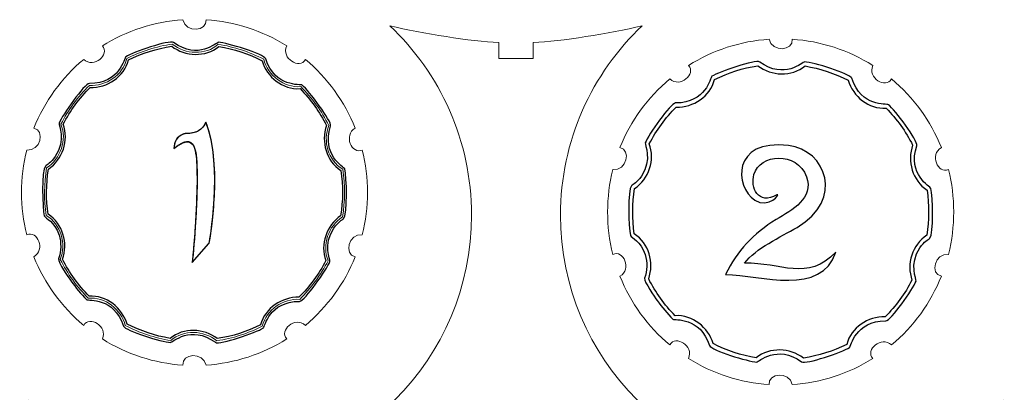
# Model space of a CAD drawing. Header units: millimetres. Extents: x -642 to 704, y -539 to 529.
# Tile 20 of 42: x -110 to -24, y -172 to -140. Entities that reach past the tile are written whole.
import ezdxf

# ---------------------------------------------------------------- set-up
doc = ezdxf.new("R2010")
doc.units = ezdxf.units.MM
doc.header["$MEASUREMENT"] = 0
doc.layers.add('Layer 1', color=7, linetype='Continuous')

msp = doc.modelspace()

# ---------------------------------------------------------------- linework, layer by layer
at = {"layer": 'Layer 1', "color": 1, "lineweight": 9}
for points, knots in [([(-104.0143, -166.1135), (-105.9246, -164.5209), (-107.4093, -162.4771), (-108.3338, -160.1682), (-108.3338, -160.1682), (-107.286, -159.5818), (-108.034, -157.8313), (-108.9515, -158.2671), (-108.9515, -158.2671), (-109.5608, -155.8558), (-109.5606, -153.3296), (-108.9515, -150.9183), (-108.9515, -150.9183), (-107.7547, -151.0602), (-107.3391, -149.2032), (-108.3338, -149.0172), (-108.3338, -149.0172), (-107.4094, -146.7083), (-105.9244, -144.6647), (-104.0143, -143.0719), (-104.0143, -143.0719), (-103.1327, -143.8871), (-101.6992, -142.6348), (-102.3971, -141.897), (-102.3971, -141.897), (-100.2921, -140.5723), (-97.8895, -139.7918), (-95.4079, -139.626), (-95.4079, -139.626), (-95.1741, -140.8037), (-93.278, -140.6334), (-93.4091, -139.626), (-93.4091, -139.626), (-90.9275, -139.7916), (-88.525, -140.5725), (-86.4199, -141.897), (-86.4199, -141.897), (-86.9229, -142.9871), (-85.2888, -143.9638), (-84.8027, -143.0719), (-84.8027, -143.0719), (-82.8924, -144.6645), (-81.4077, -146.7083), (-80.4832, -149.0172), (-80.4832, -149.0172), (-81.531, -149.6036), (-80.783, -151.3541), (-79.8655, -150.9183), (-79.8655, -150.9183), (-79.2562, -153.3296), (-79.2564, -155.8558), (-79.8655, -158.2671), (-79.8655, -158.2671), (-81.0623, -158.1252), (-81.4779, -159.9822), (-80.4832, -160.1682), (-80.4832, -160.1682), (-81.4076, -162.4771), (-82.8926, -164.5207), (-84.8027, -166.1135), (-84.8027, -166.1135), (-85.6843, -165.2983), (-87.1178, -166.5506), (-86.4199, -167.2884), (-86.4199, -167.2884), (-88.5249, -168.6131), (-90.9275, -169.3936), (-93.4091, -169.5594), (-93.4091, -169.5594), (-93.6429, -168.3817), (-95.539, -168.552), (-95.4079, -169.5594), (-95.4079, -169.5594), (-97.8895, -169.3938), (-100.292, -168.6129), (-102.3971, -167.2884), (-102.3971, -167.2884), (-101.8941, -166.1983), (-103.5282, -165.2216), (-104.0143, -166.1135)], [0, 0, 0, 0, 0.047619, 0.047619, 0.047619, 0.047619, 0.0952381, 0.0952381, 0.0952381, 0.0952381, 0.1428571, 0.1428571, 0.1428571, 0.1428571, 0.1904762, 0.1904762, 0.1904762, 0.1904762, 0.2380952, 0.2380952, 0.2380952, 0.2380952, 0.2857143, 0.2857143, 0.2857143, 0.2857143, 0.3333333, 0.3333333, 0.3333333, 0.3333333, 0.3809524, 0.3809524, 0.3809524, 0.3809524, 0.4285714, 0.4285714, 0.4285714, 0.4285714, 0.4761905, 0.4761905, 0.4761905, 0.4761905, 0.5238095, 0.5238095, 0.5238095, 0.5238095, 0.5714286, 0.5714286, 0.5714286, 0.5714286, 0.6190476, 0.6190476, 0.6190476, 0.6190476, 0.6666667, 0.6666667, 0.6666667, 0.6666667, 0.7142857, 0.7142857, 0.7142857, 0.7142857, 0.7619048, 0.7619048, 0.7619048, 0.7619048, 0.8095238, 0.8095238, 0.8095238, 0.8095238, 0.8571429, 0.8571429, 0.8571429, 0.8571429, 0.9047619, 0.9047619, 0.9047619, 0.9047619, 1, 1, 1, 1]), ([(-66.5453, -143), (-66.5453, -143), (-65.0453, -143), (-65.0453, -143), (-65.0453, -143), (-65.0453, -143), (-65.0453, -141.6017), (-65.0453, -141.6017), (-65.0453, -141.6017), (-62.6296, -141.4981), (-58.4554, -140.8353), (-55.602, -140.1494), (-55.602, -140.1494), (-59.9655, -144.2653), (-62.6899, -150.1), (-62.6899, -156.5718), (-62.6899, -156.5718), (-62.6899, -169.0384), (-52.5838, -179.1446), (-40.1173, -179.1446), (-40.1173, -179.1446), (-37.0724, -179.1446), (-34.169, -178.5403), (-31.5186, -177.4474), (-31.5186, -177.4474), (-30.5245, -177.143), (-29.5669, -176.7421), (-28.6444, -176.2339), (-28.6444, -176.2339), (-27.8568, -175.8789), (-24.881, -173.2508), (-24.2256, -172.6011), (-24.2256, -172.6011), (-24.7423, -175.4124), (-25.0513, -179.268), (-25.147, -181.5), (-25.147, -181.5), (-25.147, -181.5), (-26.5453, -181.5), (-26.5453, -181.5), (-26.5453, -181.5), (-26.5453, -181.5), (-26.5453, -184.5), (-26.5453, -184.5), (-26.5453, -184.5), (-26.5453, -184.5), (-25.147, -184.5), (-25.147, -184.5), (-25.147, -184.5), (-25.0513, -186.732), (-24.7423, -190.5876), (-24.2256, -193.3989), (-24.2256, -193.3989), (-24.881, -192.7492), (-27.8568, -190.1211), (-28.6444, -189.7661), (-28.6444, -189.7661), (-29.5669, -189.2579), (-30.5245, -188.857), (-31.5186, -188.5526), (-31.5186, -188.5526), (-34.169, -187.4597), (-37.0724, -186.8554), (-40.1173, -186.8554), (-40.1173, -186.8554), (-52.5838, -186.8554), (-62.6899, -196.9616), (-62.6899, -209.4282), (-62.6899, -209.4282), (-62.6899, -215.9), (-59.9655, -221.7347), (-55.602, -225.8506), (-55.602, -225.8506), (-58.4554, -225.1647), (-62.6296, -224.5019), (-65.0453, -224.3983), (-65.0453, -224.3983), (-65.0453, -224.3983), (-65.0453, -223), (-65.0453, -223), (-65.0453, -223), (-65.0453, -223), (-68.0453, -223), (-68.0453, -223), (-68.0453, -223), (-68.0453, -223), (-68.0453, -224.3983), (-68.0453, -224.3983), (-68.0453, -224.3983), (-70.461, -224.5019), (-74.6352, -225.1647), (-77.4886, -225.8506), (-77.4886, -225.8506), (-73.1251, -221.7347), (-70.4007, -215.9), (-70.4007, -209.4282), (-70.4007, -209.4282), (-70.4007, -196.9616), (-80.5068, -186.8554), (-92.9733, -186.8554), (-92.9733, -186.8554), (-96.0182, -186.8554), (-98.9216, -187.4597), (-101.572, -188.5526), (-101.572, -188.5526), (-102.5661, -188.857), (-103.5237, -189.2579), (-104.4462, -189.7661), (-104.4462, -189.7661), (-105.2338, -190.1211), (-108.2096, -192.7492), (-108.865, -193.3989), (-108.865, -193.3989), (-108.3483, -190.5876), (-108.0393, -186.732), (-107.9436, -184.5), (-107.9436, -184.5), (-107.9436, -184.5), (-106.5453, -184.5), (-106.5453, -184.5), (-106.5453, -184.5), (-106.5453, -184.5), (-106.5453, -181.5), (-106.5453, -181.5), (-106.5453, -181.5), (-106.5453, -181.5), (-107.9436, -181.5), (-107.9436, -181.5), (-107.9436, -181.5), (-108.0393, -179.268), (-108.3483, -175.4124), (-108.865, -172.6011), (-108.865, -172.6011), (-108.2096, -173.2508), (-105.2338, -175.8789), (-104.4462, -176.2339), (-104.4462, -176.2339), (-103.5237, -176.7421), (-102.5661, -177.143), (-101.572, -177.4474), (-101.572, -177.4474), (-98.9216, -178.5403), (-96.0182, -179.1446), (-92.9733, -179.1446), (-92.9733, -179.1446), (-80.5068, -179.1446), (-70.4007, -169.0384), (-70.4007, -156.5718), (-70.4007, -156.5718), (-70.4007, -150.1), (-73.1251, -144.2653), (-77.4886, -140.1494), (-77.4886, -140.1494), (-74.6352, -140.8353), (-70.461, -141.4981), (-68.0453, -141.6017), (-68.0453, -141.6017), (-68.0453, -141.6017), (-68.0453, -143), (-68.0453, -143), (-68.0453, -143), (-68.0453, -143), (-66.5453, -143), (-66.5453, -143)], [0, 0, 0, 0, 0.0238095, 0.0238095, 0.0238095, 0.0238095, 0.047619, 0.047619, 0.047619, 0.047619, 0.0714286, 0.0714286, 0.0714286, 0.0714286, 0.0952381, 0.0952381, 0.0952381, 0.0952381, 0.1190476, 0.1190476, 0.1190476, 0.1190476, 0.1428571, 0.1428571, 0.1428571, 0.1428571, 0.1666667, 0.1666667, 0.1666667, 0.1666667, 0.1904762, 0.1904762, 0.1904762, 0.1904762, 0.2142857, 0.2142857, 0.2142857, 0.2142857, 0.2380952, 0.2380952, 0.2380952, 0.2380952, 0.2619048, 0.2619048, 0.2619048, 0.2619048, 0.2857143, 0.2857143, 0.2857143, 0.2857143, 0.3095238, 0.3095238, 0.3095238, 0.3095238, 0.3333333, 0.3333333, 0.3333333, 0.3333333, 0.3571429, 0.3571429, 0.3571429, 0.3571429, 0.3809524, 0.3809524, 0.3809524, 0.3809524, 0.4047619, 0.4047619, 0.4047619, 0.4047619, 0.4285714, 0.4285714, 0.4285714, 0.4285714, 0.452381, 0.452381, 0.452381, 0.452381, 0.4761905, 0.4761905, 0.4761905, 0.4761905, 0.5, 0.5, 0.5, 0.5, 0.5238095, 0.5238095, 0.5238095, 0.5238095, 0.547619, 0.547619, 0.547619, 0.547619, 0.5714286, 0.5714286, 0.5714286, 0.5714286, 0.5952381, 0.5952381, 0.5952381, 0.5952381, 0.6190476, 0.6190476, 0.6190476, 0.6190476, 0.6428571, 0.6428571, 0.6428571, 0.6428571, 0.6666667, 0.6666667, 0.6666667, 0.6666667, 0.6904762, 0.6904762, 0.6904762, 0.6904762, 0.7142857, 0.7142857, 0.7142857, 0.7142857, 0.7380952, 0.7380952, 0.7380952, 0.7380952, 0.7619048, 0.7619048, 0.7619048, 0.7619048, 0.7857143, 0.7857143, 0.7857143, 0.7857143, 0.8095238, 0.8095238, 0.8095238, 0.8095238, 0.8333333, 0.8333333, 0.8333333, 0.8333333, 0.8571429, 0.8571429, 0.8571429, 0.8571429, 0.8809524, 0.8809524, 0.8809524, 0.8809524, 0.9047619, 0.9047619, 0.9047619, 0.9047619, 0.9285714, 0.9285714, 0.9285714, 0.9285714, 0.952381, 0.952381, 0.952381, 0.952381, 1, 1, 1, 1]), ([(-53.2143, -167.8068), (-55.1246, -166.2142), (-56.6093, -164.1704), (-57.5338, -161.8615), (-57.5338, -161.8615), (-56.486, -161.2751), (-57.234, -159.5246), (-58.1515, -159.9604), (-58.1515, -159.9604), (-58.7608, -157.5491), (-58.7606, -155.0229), (-58.1515, -152.6116), (-58.1515, -152.6116), (-56.9547, -152.7535), (-56.5391, -150.8965), (-57.5338, -150.7105), (-57.5338, -150.7105), (-56.6094, -148.4016), (-55.1244, -146.358), (-53.2143, -144.7652), (-53.2143, -144.7652), (-52.3327, -145.5804), (-50.8992, -144.3281), (-51.5971, -143.5903), (-51.5971, -143.5903), (-49.4921, -142.2656), (-47.0895, -141.4851), (-44.6079, -141.3193), (-44.6079, -141.3193), (-44.3741, -142.497), (-42.478, -142.3267), (-42.6091, -141.3193), (-42.6091, -141.3193), (-40.1275, -141.4849), (-37.725, -142.2658), (-35.6199, -143.5903), (-35.6199, -143.5903), (-36.1229, -144.6804), (-34.4888, -145.6571), (-34.0027, -144.7652), (-34.0027, -144.7652), (-32.0924, -146.3578), (-30.6077, -148.4016), (-29.6832, -150.7105), (-29.6832, -150.7105), (-30.731, -151.2969), (-29.983, -153.0474), (-29.0655, -152.6116), (-29.0655, -152.6116), (-28.4562, -155.0229), (-28.4564, -157.5491), (-29.0655, -159.9604), (-29.0655, -159.9604), (-30.2623, -159.8185), (-30.6779, -161.6755), (-29.6832, -161.8615), (-29.6832, -161.8615), (-30.6076, -164.1704), (-32.0926, -166.214), (-34.0027, -167.8068), (-34.0027, -167.8068), (-34.8843, -166.9916), (-36.3178, -168.2439), (-35.6199, -168.9817), (-35.6199, -168.9817), (-37.7249, -170.3064), (-40.1275, -171.0869), (-42.6091, -171.2527), (-42.6091, -171.2527), (-42.8429, -170.075), (-44.739, -170.2453), (-44.6079, -171.2527), (-44.6079, -171.2527), (-47.0895, -171.0871), (-49.492, -170.3062), (-51.5971, -168.9817), (-51.5971, -168.9817), (-51.0941, -167.8916), (-52.7282, -166.9149), (-53.2143, -167.8068)], [0, 0, 0, 0, 0.047619, 0.047619, 0.047619, 0.047619, 0.0952381, 0.0952381, 0.0952381, 0.0952381, 0.1428571, 0.1428571, 0.1428571, 0.1428571, 0.1904762, 0.1904762, 0.1904762, 0.1904762, 0.2380952, 0.2380952, 0.2380952, 0.2380952, 0.2857143, 0.2857143, 0.2857143, 0.2857143, 0.3333333, 0.3333333, 0.3333333, 0.3333333, 0.3809524, 0.3809524, 0.3809524, 0.3809524, 0.4285714, 0.4285714, 0.4285714, 0.4285714, 0.4761905, 0.4761905, 0.4761905, 0.4761905, 0.5238095, 0.5238095, 0.5238095, 0.5238095, 0.5714286, 0.5714286, 0.5714286, 0.5714286, 0.6190476, 0.6190476, 0.6190476, 0.6190476, 0.6666667, 0.6666667, 0.6666667, 0.6666667, 0.7142857, 0.7142857, 0.7142857, 0.7142857, 0.7619048, 0.7619048, 0.7619048, 0.7619048, 0.8095238, 0.8095238, 0.8095238, 0.8095238, 0.8571429, 0.8571429, 0.8571429, 0.8571429, 0.9047619, 0.9047619, 0.9047619, 0.9047619, 1, 1, 1, 1])]:
    msp.add_open_spline(points, degree=3, knots=knots, dxfattribs=at)
at = {"layer": 'Layer 1'}
for points, knots in [([(-105.108, -162.2814), (-105.3203, -161.986), (-106.2531, -160.6366), (-106.2039, -160.3353), (-106.2039, -160.3353), (-105.9532, -159.6843), (-105.9434, -158.952), (-106.1534, -158.294), (-106.1534, -158.294), (-106.5469, -157.061), (-107.3276, -156.879), (-107.4265, -156.6248), (-107.4265, -156.6248), (-107.6047, -155.9624), (-107.6803, -152.6636), (-107.3274, -152.3159), (-107.3274, -152.3159), (-107.185, -152.1756), (-106.8741, -152.0704), (-106.4804, -151.486), (-106.4804, -151.486), (-105.5019, -150.0336), (-106.2058, -148.7668), (-106.1398, -148.5949), (-106.1398, -148.5949), (-105.882, -147.9231), (-103.9573, -145.1715), (-103.5155, -145.149), (-103.5155, -145.149), (-100.8609, -145.1522), (-100.5127, -142.9485), (-100.3639, -142.8396), (-100.3639, -142.8396), (-99.7701, -142.4528), (-96.5943, -141.3586), (-96.2251, -141.6), (-96.2251, -141.6), (-94.0846, -143.1623), (-92.4986, -141.5845), (-92.3188, -141.5837), (-92.3188, -141.5837), (-91.6089, -141.6194), (-88.3985, -142.6002), (-88.241, -143.0141), (-88.241, -143.0141), (-87.4274, -145.5355), (-85.2185, -145.1902), (-85.0711, -145.2967), (-85.0711, -145.2967), (-84.519, -145.7429), (-82.4974, -148.4234), (-82.6131, -148.8501), (-82.6131, -148.8501), (-83.4374, -151.3695), (-81.4473, -152.3873), (-81.3905, -152.5606), (-81.3905, -152.5606), (-81.2123, -153.223), (-81.1367, -156.5218), (-81.4896, -156.8695), (-81.4896, -156.8695), (-81.632, -157.0098), (-81.9429, -157.115), (-82.3366, -157.6994), (-82.3366, -157.6994), (-83.3151, -159.1518), (-82.6112, -160.4186), (-82.6772, -160.5905), (-82.6772, -160.5905), (-82.935, -161.2623), (-84.8597, -164.0139), (-85.3015, -164.0364), (-85.3015, -164.0364), (-87.9561, -164.0332), (-88.3043, -166.2369), (-88.4531, -166.3458), (-88.4531, -166.3458), (-89.0469, -166.7326), (-92.2227, -167.8268), (-92.5919, -167.5854), (-92.5919, -167.5854), (-94.7324, -166.0231), (-96.3184, -167.6009), (-96.4982, -167.6017), (-96.4982, -167.6017), (-97.2081, -167.566), (-100.4185, -166.5852), (-100.576, -166.1713), (-100.576, -166.1713), (-101.3919, -163.6426), (-103.6131, -163.996), (-103.7459, -163.8887), (-103.7459, -163.8887), (-104.2423, -163.3899), (-104.6979, -162.8522), (-105.108, -162.2814)], [0, 0, 0, 0, 0.04, 0.04, 0.04, 0.04, 0.08, 0.08, 0.08, 0.08, 0.12, 0.12, 0.12, 0.12, 0.16, 0.16, 0.16, 0.16, 0.2, 0.2, 0.2, 0.2, 0.24, 0.24, 0.24, 0.24, 0.28, 0.28, 0.28, 0.28, 0.32, 0.32, 0.32, 0.32, 0.36, 0.36, 0.36, 0.36, 0.4, 0.4, 0.4, 0.4, 0.44, 0.44, 0.44, 0.44, 0.48, 0.48, 0.48, 0.48, 0.52, 0.52, 0.52, 0.52, 0.56, 0.56, 0.56, 0.56, 0.6, 0.6, 0.6, 0.6, 0.64, 0.64, 0.64, 0.64, 0.68, 0.68, 0.68, 0.68, 0.72, 0.72, 0.72, 0.72, 0.76, 0.76, 0.76, 0.76, 0.8, 0.8, 0.8, 0.8, 0.84, 0.84, 0.84, 0.84, 0.88, 0.88, 0.88, 0.88, 0.92, 0.92, 0.92, 0.92, 1, 1, 1, 1]), ([(-105.8482, -160.3874), (-105.2509, -161.5669), (-104.4791, -162.6414), (-103.5533, -163.5832), (-103.5533, -163.5832), (-102.0458, -163.498), (-100.6736, -164.586), (-100.2572, -166.0048), (-100.2572, -166.0048), (-99.0844, -166.6059), (-97.82, -167.0246), (-96.5219, -167.2416), (-96.5219, -167.2416), (-95.3522, -166.2863), (-93.6023, -166.3604), (-92.4324, -167.2634), (-92.4324, -167.2634), (-91.1258, -167.0595), (-89.8668, -166.658), (-88.6838, -166.0679), (-88.6838, -166.0679), (-88.2988, -164.6081), (-86.8389, -163.6389), (-85.3618, -163.6818), (-85.3618, -163.6818), (-84.4248, -162.7492), (-83.6347, -161.6729), (-83.026, -160.5005), (-83.026, -160.5005), (-83.5422, -159.1026), (-82.9724, -157.4409), (-81.7451, -156.6156), (-81.7451, -156.6156), (-81.5377, -155.3158), (-81.5312, -153.9952), (-81.7255, -152.6944), (-81.7255, -152.6944), (-82.9949, -151.8774), (-83.4658, -150.1901), (-82.9688, -148.798), (-82.9688, -148.798), (-83.5661, -147.6185), (-84.3379, -146.544), (-85.2637, -145.6022), (-85.2637, -145.6022), (-86.7712, -145.6874), (-88.1434, -144.5994), (-88.5598, -143.1806), (-88.5598, -143.1806), (-89.7326, -142.5795), (-90.997, -142.1608), (-92.2951, -141.9438), (-92.2951, -141.9438), (-93.4649, -142.8991), (-95.2146, -142.8249), (-96.3846, -141.9221), (-96.3846, -141.9221), (-97.691, -142.1257), (-98.9504, -142.5275), (-100.1332, -143.1175), (-100.1332, -143.1175), (-100.5182, -144.5773), (-101.9781, -145.5465), (-103.4552, -145.5036), (-103.4552, -145.5036), (-104.3924, -146.4366), (-105.1821, -147.5121), (-105.791, -148.6849), (-105.791, -148.6849), (-105.2748, -150.0828), (-105.8446, -151.7445), (-107.0719, -152.5698), (-107.0719, -152.5698), (-107.2793, -153.8696), (-107.2858, -155.1902), (-107.0915, -156.491), (-107.0915, -156.491), (-105.8221, -157.308), (-105.3512, -158.9953), (-105.8482, -160.3874)], [0, 0, 0, 0, 0.047619, 0.047619, 0.047619, 0.047619, 0.0952381, 0.0952381, 0.0952381, 0.0952381, 0.1428571, 0.1428571, 0.1428571, 0.1428571, 0.1904762, 0.1904762, 0.1904762, 0.1904762, 0.2380952, 0.2380952, 0.2380952, 0.2380952, 0.2857143, 0.2857143, 0.2857143, 0.2857143, 0.3333333, 0.3333333, 0.3333333, 0.3333333, 0.3809524, 0.3809524, 0.3809524, 0.3809524, 0.4285714, 0.4285714, 0.4285714, 0.4285714, 0.4761905, 0.4761905, 0.4761905, 0.4761905, 0.5238095, 0.5238095, 0.5238095, 0.5238095, 0.5714286, 0.5714286, 0.5714286, 0.5714286, 0.6190476, 0.6190476, 0.6190476, 0.6190476, 0.6666667, 0.6666667, 0.6666667, 0.6666667, 0.7142857, 0.7142857, 0.7142857, 0.7142857, 0.7619048, 0.7619048, 0.7619048, 0.7619048, 0.8095238, 0.8095238, 0.8095238, 0.8095238, 0.8571429, 0.8571429, 0.8571429, 0.8571429, 0.9047619, 0.9047619, 0.9047619, 0.9047619, 1, 1, 1, 1]), ([(-54.308, -163.9747), (-54.5203, -163.6793), (-55.4531, -162.3299), (-55.4039, -162.0286), (-55.4039, -162.0286), (-55.1532, -161.3776), (-55.1434, -160.6453), (-55.3534, -159.9873), (-55.3534, -159.9873), (-55.7469, -158.7543), (-56.5276, -158.5723), (-56.6265, -158.3181), (-56.6265, -158.3181), (-56.8047, -157.6557), (-56.8803, -154.3569), (-56.5274, -154.0092), (-56.5274, -154.0092), (-56.385, -153.8689), (-56.0741, -153.7637), (-55.6804, -153.1793), (-55.6804, -153.1793), (-54.7019, -151.7269), (-55.4058, -150.4601), (-55.3398, -150.2882), (-55.3398, -150.2882), (-55.082, -149.6164), (-53.1573, -146.8648), (-52.7155, -146.8423), (-52.7155, -146.8423), (-50.0609, -146.8455), (-49.7127, -144.6418), (-49.5639, -144.5329), (-49.5639, -144.5329), (-48.9701, -144.1461), (-45.7943, -143.0519), (-45.4251, -143.2933), (-45.4251, -143.2933), (-43.2846, -144.8556), (-41.6986, -143.2778), (-41.5188, -143.277), (-41.5188, -143.277), (-40.8089, -143.3127), (-37.5985, -144.2935), (-37.441, -144.7074), (-37.441, -144.7074), (-36.6274, -147.2288), (-34.4185, -146.8835), (-34.2711, -146.99), (-34.2711, -146.99), (-33.719, -147.4362), (-31.6974, -150.1167), (-31.8131, -150.5434), (-31.8131, -150.5434), (-32.6374, -153.0628), (-30.6473, -154.0806), (-30.5905, -154.2539), (-30.5905, -154.2539), (-30.4123, -154.9163), (-30.3367, -158.2151), (-30.6896, -158.5628), (-30.6896, -158.5628), (-30.832, -158.7031), (-31.1429, -158.8083), (-31.5366, -159.3927), (-31.5366, -159.3927), (-32.5151, -160.8451), (-31.8112, -162.1119), (-31.8772, -162.2838), (-31.8772, -162.2838), (-32.135, -162.9556), (-34.0597, -165.7072), (-34.5015, -165.7297), (-34.5015, -165.7297), (-37.1561, -165.7265), (-37.5043, -167.9302), (-37.6531, -168.0391), (-37.6531, -168.0391), (-38.2469, -168.4259), (-41.4227, -169.5201), (-41.7919, -169.2787), (-41.7919, -169.2787), (-43.9324, -167.7164), (-45.5184, -169.2942), (-45.6982, -169.295), (-45.6982, -169.295), (-46.4081, -169.2593), (-49.6185, -168.2785), (-49.776, -167.8646), (-49.776, -167.8646), (-50.5919, -165.3359), (-52.8131, -165.6893), (-52.9459, -165.582), (-52.9459, -165.582), (-53.4423, -165.0832), (-53.8979, -164.5455), (-54.308, -163.9747)], [0, 0, 0, 0, 0.04, 0.04, 0.04, 0.04, 0.08, 0.08, 0.08, 0.08, 0.12, 0.12, 0.12, 0.12, 0.16, 0.16, 0.16, 0.16, 0.2, 0.2, 0.2, 0.2, 0.24, 0.24, 0.24, 0.24, 0.28, 0.28, 0.28, 0.28, 0.32, 0.32, 0.32, 0.32, 0.36, 0.36, 0.36, 0.36, 0.4, 0.4, 0.4, 0.4, 0.44, 0.44, 0.44, 0.44, 0.48, 0.48, 0.48, 0.48, 0.52, 0.52, 0.52, 0.52, 0.56, 0.56, 0.56, 0.56, 0.6, 0.6, 0.6, 0.6, 0.64, 0.64, 0.64, 0.64, 0.68, 0.68, 0.68, 0.68, 0.72, 0.72, 0.72, 0.72, 0.76, 0.76, 0.76, 0.76, 0.8, 0.8, 0.8, 0.8, 0.84, 0.84, 0.84, 0.84, 0.88, 0.88, 0.88, 0.88, 0.92, 0.92, 0.92, 0.92, 1, 1, 1, 1]), ([(-55.0482, -162.0807), (-54.4509, -163.2602), (-53.6791, -164.3347), (-52.7533, -165.2765), (-52.7533, -165.2765), (-51.2458, -165.1913), (-49.8736, -166.2793), (-49.4572, -167.6981), (-49.4572, -167.6981), (-48.2844, -168.2992), (-47.02, -168.7179), (-45.7219, -168.9349), (-45.7219, -168.9349), (-44.5522, -167.9796), (-42.8023, -168.0537), (-41.6324, -168.9567), (-41.6324, -168.9567), (-40.3258, -168.7528), (-39.0668, -168.3513), (-37.8838, -167.7612), (-37.8838, -167.7612), (-37.4986, -166.3013), (-36.039, -165.3322), (-34.5618, -165.3751), (-34.5618, -165.3751), (-33.6248, -164.4425), (-32.8347, -163.3662), (-32.226, -162.1938), (-32.226, -162.1938), (-32.7422, -160.7959), (-32.1724, -159.1342), (-30.9451, -158.3089), (-30.9451, -158.3089), (-30.7377, -157.0091), (-30.7312, -155.6885), (-30.9255, -154.3877), (-30.9255, -154.3877), (-32.1949, -153.5707), (-32.6658, -151.8834), (-32.1688, -150.4913), (-32.1688, -150.4913), (-32.7661, -149.3118), (-33.5379, -148.2373), (-34.4637, -147.2955), (-34.4637, -147.2955), (-35.9712, -147.3807), (-37.3434, -146.2927), (-37.7598, -144.8739), (-37.7598, -144.8739), (-38.9326, -144.2728), (-40.197, -143.8541), (-41.4951, -143.6371), (-41.4951, -143.6371), (-42.6649, -144.5924), (-44.4146, -144.5182), (-45.5846, -143.6154), (-45.5846, -143.6154), (-46.891, -143.819), (-48.1504, -144.2208), (-49.3332, -144.8108), (-49.3332, -144.8108), (-49.7182, -146.2706), (-51.1781, -147.2398), (-52.6552, -147.1969), (-52.6552, -147.1969), (-53.5924, -148.1299), (-54.3821, -149.2054), (-54.991, -150.3782), (-54.991, -150.3782), (-54.4748, -151.7761), (-55.0446, -153.4378), (-56.2719, -154.2631), (-56.2719, -154.2631), (-56.4793, -155.5629), (-56.4858, -156.8835), (-56.2915, -158.1843), (-56.2915, -158.1843), (-55.0221, -159.0013), (-54.5512, -160.6886), (-55.0482, -162.0807)], [0, 0, 0, 0, 0.047619, 0.047619, 0.047619, 0.047619, 0.0952381, 0.0952381, 0.0952381, 0.0952381, 0.1428571, 0.1428571, 0.1428571, 0.1428571, 0.1904762, 0.1904762, 0.1904762, 0.1904762, 0.2380952, 0.2380952, 0.2380952, 0.2380952, 0.2857143, 0.2857143, 0.2857143, 0.2857143, 0.3333333, 0.3333333, 0.3333333, 0.3333333, 0.3809524, 0.3809524, 0.3809524, 0.3809524, 0.4285714, 0.4285714, 0.4285714, 0.4285714, 0.4761905, 0.4761905, 0.4761905, 0.4761905, 0.5238095, 0.5238095, 0.5238095, 0.5238095, 0.5714286, 0.5714286, 0.5714286, 0.5714286, 0.6190476, 0.6190476, 0.6190476, 0.6190476, 0.6666667, 0.6666667, 0.6666667, 0.6666667, 0.7142857, 0.7142857, 0.7142857, 0.7142857, 0.7619048, 0.7619048, 0.7619048, 0.7619048, 0.8095238, 0.8095238, 0.8095238, 0.8095238, 0.8571429, 0.8571429, 0.8571429, 0.8571429, 0.9047619, 0.9047619, 0.9047619, 0.9047619, 1, 1, 1, 1]), ([(-93.4292, -148.5136), (-93.1414, -149.2418), (-92.9212, -150.0884), (-92.8027, -151.0875), (-92.8027, -151.0875), (-92.6842, -152.0866), (-92.6334, -153.0179), (-92.6503, -153.9154), (-92.6503, -153.9154), (-92.6672, -154.8128), (-92.718, -155.6426), (-92.8027, -156.4384), (-92.8027, -156.4384), (-92.8874, -157.2343), (-92.9551, -157.8608), (-93.0228, -158.318), (-93.0228, -158.318), (-93.1075, -158.7922), (-93.1414, -159.0292), (-93.1583, -159.0292), (-93.1583, -159.0292), (-93.1583, -159.0292), (-94.6146, -160.6718), (-94.6146, -160.6718), (-94.6146, -160.6718), (-94.5976, -160.5871), (-94.5976, -160.4855), (-94.5807, -160.3331), (-94.5807, -160.3331), (-94.5638, -160.1976), (-94.5468, -159.9098), (-94.496, -159.4695), (-94.496, -159.4695), (-94.4622, -159.0462), (-94.4283, -158.6059), (-94.3944, -158.1826), (-94.3944, -158.1826), (-94.3606, -157.7592), (-94.3267, -157.2682), (-94.2928, -156.6755), (-94.2928, -156.6755), (-94.259, -156.0828), (-94.2251, -155.541), (-94.2082, -155.016), (-94.2082, -155.016), (-94.1912, -154.508), (-94.1912, -153.9831), (-94.1912, -153.4412), (-94.1912, -153.4412), (-94.1912, -152.8994), (-94.2082, -152.4252), (-94.2251, -152.0188), (-94.2251, -152.0188), (-94.242, -151.6294), (-94.2928, -151.2738), (-94.3606, -150.969), (-94.3606, -150.969), (-94.4283, -150.6642), (-94.513, -150.461), (-94.6146, -150.3763), (-94.6146, -150.3763), (-94.6146, -150.3763), (-94.6315, -150.3594), (-94.6484, -150.3424), (-94.6484, -150.3424), (-94.6654, -150.3255), (-94.6823, -150.3086), (-94.6992, -150.2916), (-94.6992, -150.2916), (-94.7162, -150.2747), (-94.75, -150.2578), (-94.7839, -150.2408), (-94.7839, -150.2408), (-94.8347, -150.2239), (-94.8686, -150.207), (-94.9194, -150.19), (-94.9194, -150.19), (-94.9702, -150.19), (-95.021, -150.19), (-95.0718, -150.19), (-95.0718, -150.19), (-95.1226, -150.19), (-95.1903, -150.207), (-95.258, -150.2239), (-95.258, -150.2239), (-95.3427, -150.2578), (-95.4274, -150.2916), (-95.512, -150.3424), (-95.512, -150.3424), (-95.5967, -150.3932), (-95.6983, -150.444), (-95.8168, -150.5118), (-95.8168, -150.5118), (-95.9354, -150.5964), (-96.0708, -150.6811), (-96.1894, -150.7827), (-96.1894, -150.7827), (-96.1724, -150.5456), (-96.1386, -150.3424), (-96.0539, -150.1562), (-96.0539, -150.1562), (-95.9692, -149.9699), (-95.8846, -149.8514), (-95.766, -149.7667), (-95.766, -149.7667), (-95.6644, -149.682), (-95.5628, -149.6312), (-95.4612, -149.5804), (-95.4612, -149.5804), (-95.3596, -149.5296), (-95.275, -149.5127), (-95.2072, -149.4958), (-95.2072, -149.4958), (-95.2072, -149.4958), (-95.1056, -149.4958), (-95.1056, -149.4958), (-95.1056, -149.4958), (-94.2759, -149.4958), (-93.7171, -149.174), (-93.4292, -148.5136)], [0, 0, 0, 0, 0.0322581, 0.0322581, 0.0322581, 0.0322581, 0.0645161, 0.0645161, 0.0645161, 0.0645161, 0.0967742, 0.0967742, 0.0967742, 0.0967742, 0.1290323, 0.1290323, 0.1290323, 0.1290323, 0.1612903, 0.1612903, 0.1612903, 0.1612903, 0.1935484, 0.1935484, 0.1935484, 0.1935484, 0.2258065, 0.2258065, 0.2258065, 0.2258065, 0.2580645, 0.2580645, 0.2580645, 0.2580645, 0.2903226, 0.2903226, 0.2903226, 0.2903226, 0.3225806, 0.3225806, 0.3225806, 0.3225806, 0.3548387, 0.3548387, 0.3548387, 0.3548387, 0.3870968, 0.3870968, 0.3870968, 0.3870968, 0.4193548, 0.4193548, 0.4193548, 0.4193548, 0.4516129, 0.4516129, 0.4516129, 0.4516129, 0.483871, 0.483871, 0.483871, 0.483871, 0.516129, 0.516129, 0.516129, 0.516129, 0.5483871, 0.5483871, 0.5483871, 0.5483871, 0.5806452, 0.5806452, 0.5806452, 0.5806452, 0.6129032, 0.6129032, 0.6129032, 0.6129032, 0.6451613, 0.6451613, 0.6451613, 0.6451613, 0.6774194, 0.6774194, 0.6774194, 0.6774194, 0.7096774, 0.7096774, 0.7096774, 0.7096774, 0.7419355, 0.7419355, 0.7419355, 0.7419355, 0.7741935, 0.7741935, 0.7741935, 0.7741935, 0.8064516, 0.8064516, 0.8064516, 0.8064516, 0.8387097, 0.8387097, 0.8387097, 0.8387097, 0.8709677, 0.8709677, 0.8709677, 0.8709677, 0.9032258, 0.9032258, 0.9032258, 0.9032258, 0.9354839, 0.9354839, 0.9354839, 0.9354839, 1, 1, 1, 1]), ([(-93.4292, -148.5137), (-91.8971, -152.2846), (-93.1179, -159.0292), (-93.1583, -159.0292), (-93.1583, -159.0292), (-93.1583, -159.0292), (-94.6146, -160.6718), (-94.6146, -160.6718), (-94.6146, -160.6718), (-94.3943, -159.1294), (-94.1912, -155.0516), (-94.1912, -153.4412), (-94.1912, -153.4412), (-94.1912, -151.5503), (-94.0892, -149.0647), (-96.1894, -150.7827), (-96.1894, -150.7827), (-96.1612, -150.191), (-95.9601, -149.8022), (-95.4612, -149.5805), (-95.4612, -149.5805), (-94.9221, -149.3409), (-93.9385, -149.6948), (-93.4292, -148.5137)], [0, 0, 0, 0, 0.1428571, 0.1428571, 0.1428571, 0.1428571, 0.2857143, 0.2857143, 0.2857143, 0.2857143, 0.4285714, 0.4285714, 0.4285714, 0.4285714, 0.5714286, 0.5714286, 0.5714286, 0.5714286, 0.7142857, 0.7142857, 0.7142857, 0.7142857, 1, 1, 1, 1]), ([(-46.7411, -160.7225), (-43.6043, -160.6527), (-41.2578, -162.3809), (-38.8333, -159.7743), (-38.8333, -159.7743), (-40.0723, -163.5748), (-45.2911, -161.8014), (-48.3837, -161.7047), (-48.3837, -161.7047), (-47.3847, -159.6831), (-45.9781, -158.1336), (-43.9979, -156.9549), (-43.9979, -156.9549), (-42.605, -156.1258), (-40.6945, -155.0657), (-41.3733, -153.238), (-41.3733, -153.238), (-42.2019, -151.0068), (-45.4186, -151.2372), (-45.9283, -153.0518), (-45.9283, -153.0518), (-46.2366, -154.1494), (-45.5795, -155.7383), (-43.9302, -154.8128), (-43.9302, -154.8128), (-43.579, -154.6157), (-44.5969, -156.0719), (-45.8606, -155.2531), (-45.8606, -155.2531), (-47.5848, -154.136), (-47.8924, -149.9373), (-42.9311, -150.5287), (-42.9311, -150.5287), (-39.6763, -150.9167), (-38.063, -155.2188), (-42.1861, -157.6237), (-42.1861, -157.6237), (-43.6008, -158.4489), (-45.7936, -159.4592), (-46.7411, -160.7225)], [0, 0, 0, 0, 0.0909091, 0.0909091, 0.0909091, 0.0909091, 0.1818182, 0.1818182, 0.1818182, 0.1818182, 0.2727273, 0.2727273, 0.2727273, 0.2727273, 0.3636364, 0.3636364, 0.3636364, 0.3636364, 0.4545455, 0.4545455, 0.4545455, 0.4545455, 0.5454545, 0.5454545, 0.5454545, 0.5454545, 0.6363636, 0.6363636, 0.6363636, 0.6363636, 0.7272727, 0.7272727, 0.7272727, 0.7272727, 0.8181818, 0.8181818, 0.8181818, 0.8181818, 1, 1, 1, 1])]:
    msp.add_open_spline(points, degree=3, knots=knots, dxfattribs=at)
at = {"layer": 'Layer 1', "lineweight": 9}
msp.add_open_spline([(-106.0399, -160.3987), (-105.5191, -159.0466), (-105.9803, -157.367), (-107.2529, -156.5979), (-107.2529, -156.5979), (-107.4665, -155.2285), (-107.4599, -153.8325), (-107.233, -152.4647), (-107.233, -152.4647), (-106.0077, -151.6848), (-105.4389, -150.0328), (-105.9834, -148.6748), (-105.9834, -148.6748), (-105.3488, -147.4341), (-104.5183, -146.3024), (-103.5245, -145.3247), (-103.5245, -145.3247), (-102.0777, -145.4021), (-100.623, -144.4445), (-100.2847, -142.9967), (-100.2847, -142.9967), (-99.0449, -142.3685), (-97.7111, -141.9428), (-96.336, -141.7364), (-96.336, -141.7364), (-95.211, -142.6496), (-93.4711, -142.73), (-92.3464, -141.7573), (-92.3464, -141.7573), (-90.9741, -141.9779), (-89.6449, -142.4175), (-88.4112, -143.0589), (-88.4112, -143.0589), (-88.0377, -144.4588), (-86.6773, -145.5465), (-85.1958, -145.4207), (-85.1958, -145.4207), (-84.2152, -146.4058), (-83.3982, -147.5427), (-82.7771, -148.7867), (-82.7771, -148.7867), (-83.2979, -150.1388), (-82.8367, -151.8184), (-81.5641, -152.5875), (-81.5641, -152.5875), (-81.3505, -153.9569), (-81.3571, -155.3529), (-81.584, -156.7207), (-81.584, -156.7207), (-82.8093, -157.5006), (-83.3781, -159.1526), (-82.8336, -160.5106), (-82.8336, -160.5106), (-83.4682, -161.7513), (-84.2987, -162.883), (-85.2925, -163.8607), (-85.2925, -163.8607), (-86.7393, -163.7833), (-88.194, -164.7409), (-88.5323, -166.1887), (-88.5323, -166.1887), (-89.7721, -166.8169), (-91.1059, -167.2426), (-92.481, -167.449), (-92.481, -167.449), (-93.606, -166.5358), (-95.3459, -166.4554), (-96.4706, -167.4281), (-96.4706, -167.4281), (-97.8429, -167.2075), (-99.1721, -166.7679), (-100.4058, -166.1265), (-100.4058, -166.1265), (-100.7793, -164.7266), (-102.1397, -163.6389), (-103.6212, -163.7647), (-103.6212, -163.7647), (-104.6018, -162.7796), (-105.4188, -161.6427), (-106.0399, -160.3987)], degree=3, knots=[0, 0, 0, 0, 0.047619, 0.047619, 0.047619, 0.047619, 0.0952381, 0.0952381, 0.0952381, 0.0952381, 0.1428571, 0.1428571, 0.1428571, 0.1428571, 0.1904762, 0.1904762, 0.1904762, 0.1904762, 0.2380952, 0.2380952, 0.2380952, 0.2380952, 0.2857143, 0.2857143, 0.2857143, 0.2857143, 0.3333333, 0.3333333, 0.3333333, 0.3333333, 0.3809524, 0.3809524, 0.3809524, 0.3809524, 0.4285714, 0.4285714, 0.4285714, 0.4285714, 0.4761905, 0.4761905, 0.4761905, 0.4761905, 0.5238095, 0.5238095, 0.5238095, 0.5238095, 0.5714286, 0.5714286, 0.5714286, 0.5714286, 0.6190476, 0.6190476, 0.6190476, 0.6190476, 0.6666667, 0.6666667, 0.6666667, 0.6666667, 0.7142857, 0.7142857, 0.7142857, 0.7142857, 0.7619048, 0.7619048, 0.7619048, 0.7619048, 0.8095238, 0.8095238, 0.8095238, 0.8095238, 0.8571429, 0.8571429, 0.8571429, 0.8571429, 0.9047619, 0.9047619, 0.9047619, 0.9047619, 1, 1, 1, 1], dxfattribs=at)

doc.saveas('drawing.dxf')
